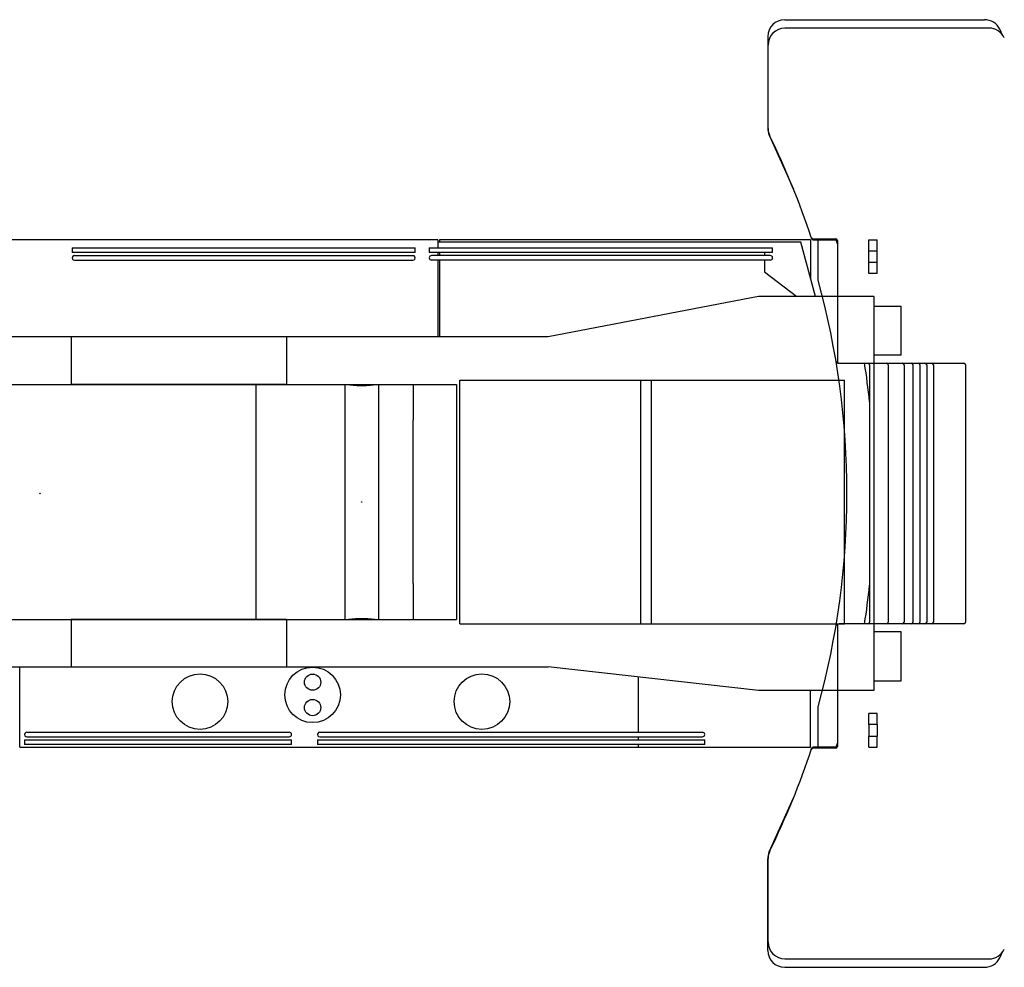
# Model space of a CAD drawing. Extents: x 1292 to 96515, y -55444 to 58338.
# Tile 79 of 80: x 58027 to 63843, y 47313 to 52913. Entities that reach past the tile are written whole.
import ezdxf

# ---------------------------------------------------------------- set-up
doc = ezdxf.new("R2010")
doc.units = 0
doc.header["$PDMODE"] = 35
doc.layers.get('0').update_dxf_attribs({"linetype": 'CONTINUOUS'})

msp = doc.modelspace()

# ---------------------------------------------------------------- linework, layer by layer
at = {"color": 251, "linetype": 'Continuous'}
for p, q in [((62545.83, 52913.25), (63726.52, 52913.25)), ((63752.56, 52863.25), (62547.43, 52863.25)), ((62445.83, 52813.25), (62445.83, 52272.59)), ((62447.43, 52269.56), (62447.43, 52763.25)), ((62454.54, 52231.76), (62597.79, 51911.57)), ((62712.57, 51618.25), (62847.43, 51618.25)), ((62714.23, 51613.25), (62847.43, 51613.25)), ((62743.43, 51374.81), (62743.43, 51613.24)), ((62857.43, 51608.25), (62857.43, 50893.25)), ((63042.43, 51613.25), (63092.43, 51613.25)), ((63042.43, 51548.25), (63042.43, 51613.25)), ((63092.43, 51548.25), (63092.43, 51613.25)), ((63042.43, 51478.25), (63042.43, 51548.25)), ((63042.43, 51548.25), (63092.43, 51548.25)), ((63092.43, 51478.25), (63092.43, 51548.25)), ((63092.43, 51478.25), (63042.43, 51478.25)), ((63042.43, 51413.25), (63042.43, 51478.25)), ((63092.43, 51413.25), (63092.43, 51478.25)), ((63092.43, 51413.25), (63042.43, 51413.25)), ((62857.43, 50883.25), (62857.43, 50893.18)), ((62857.43, 50883.25), (62867.36, 50883.25)), ((62867.43, 50883.25), (63604.43, 50883.25)), ((63047.43, 50873.25), (63047.43, 49353.25)), ((63157.43, 50873.25), (63157.43, 49353.25)), ((63251.43, 50873.25), (63251.43, 49353.25)), ((63303.43, 50873.25), (63303.43, 49353.25)), ((63344.43, 50873.25), (63344.43, 49353.25)), ((63384.43, 50873.25), (63384.43, 49353.25)), ((63424.43, 50873.25), (63424.43, 49353.25)), ((63614.43, 50873.25), (63614.43, 49353.25)), ((62857.43, 49343.25), (62867.43, 49343.25)), ((62857.43, 49333.31), (62857.43, 49343.25)), ((62857.43, 49333.25), (62857.43, 48618.25)), ((63604.43, 49343.25), (62867.43, 49343.25)), ((62743.43, 48613.24), (62743.43, 48851.68)), ((63092.43, 48813.25), (63042.43, 48813.25)), ((63042.43, 48748.25), (63042.43, 48813.25)), ((63092.43, 48748.25), (63092.43, 48813.25)), ((63042.43, 48748.25), (63042.43, 48678.25)), ((63092.43, 48748.25), (63042.43, 48748.25)), ((63092.43, 48748.25), (63092.43, 48678.25)), ((63042.43, 48678.25), (63092.43, 48678.25)), ((63042.43, 48613.25), (63042.43, 48678.25)), ((63092.43, 48613.25), (63092.43, 48678.25)), ((62847.43, 48608.25), (62712.57, 48608.25)), ((62847.43, 48613.25), (62714.23, 48613.25)), ((63042.43, 48613.25), (63092.43, 48613.25)), ((62454.54, 47994.73), (62597.79, 48314.93)), ((62445.83, 47413.25), (62445.83, 47953.9)), ((62447.43, 47463.25), (62447.43, 47956.93)), ((62547.43, 47363.25), (63752.56, 47363.25)), ((62545.83, 47313.25), (63726.52, 47313.25))]:
    msp.add_line(p, q, dxfattribs=at)
at = {"color": 40, "linetype": 'Continuous'}
for p, q in [((60497.63, 51613.25), (57482.73, 51613.25)), ((60497.63, 51613.25), (60497.63, 51564.45)), ((62641.43, 51597.55), (60497.63, 51597.55)), ((60507.63, 51613.25), (60507.63, 51597.55)), ((62698.13, 51613.25), (60507.63, 51613.25)), ((62726.83, 51278.25), (62641.43, 51597.55)), ((62698.13, 51613.25), (62698.13, 51385.55)), ((58336.83, 51564.45), (60364.03, 51564.45)), ((58336.83, 51564.45), (58336.83, 51537.25)), ((60364.03, 51537.25), (58336.83, 51537.25)), ((60364.03, 51537.25), (60364.03, 51564.45)), ((60446.83, 51564.45), (62474.03, 51564.45)), ((60446.83, 51564.45), (60446.83, 51537.25)), ((62474.03, 51537.25), (60446.83, 51537.25)), ((60497.63, 51537.24), (60497.63, 51519.24)), ((60507.63, 51537.24), (60507.63, 51519.24)), ((62426.63, 51537.24), (62426.63, 51519.24)), ((62474.03, 51537.25), (62474.03, 51564.45)), ((58350.43, 51519.25), (60350.43, 51519.25)), ((58350.43, 51492.05), (60350.43, 51492.05)), ((62460.43, 51519.25), (60460.43, 51519.25)), ((62460.43, 51492.05), (60460.43, 51492.05)), ((60497.63, 51492.04), (60497.63, 51038.25)), ((60507.63, 51492.04), (60507.63, 51038.25)), ((62426.63, 51492.04), (62426.63, 51423.95)), ((62426.63, 51423.95), (62617.43, 51278.25)), ((62391.43, 51278.25), (61149.43, 51038.25)), ((63072.43, 51278.25), (62391.43, 51278.25)), ((63072.43, 51278.25), (63072.43, 48948.25)), ((63072.43, 51221.25), (63233.13, 51221.25)), ((63233.13, 50931.25), (63233.13, 51221.25)), ((61149.43, 51038.25), (57482.73, 51038.25)), ((58331.43, 51038.25), (58331.43, 50757.25)), ((59602.73, 51038.25), (59602.73, 50757.25)), ((63233.13, 50931.25), (63072.43, 50931.25)), ((60626.43, 50783.25), (62899.43, 50783.25)), ((60626.43, 49343.25), (60626.43, 50783.25)), ((61694.43, 50783.25), (61694.43, 49343.25)), ((61757.43, 50783.25), (61757.43, 49343.25)), ((62899.43, 49343.25), (62899.43, 50783.25)), ((57212.43, 50757.25), (58331.43, 50757.25)), ((59602.73, 50757.25), (58331.43, 50757.25)), ((59424.93, 49369.25), (59424.93, 50757.25)), ((59602.73, 50757.25), (60607.43, 50757.25)), ((59948.43, 50757.25), (59948.43, 49369.25)), ((60146.43, 50757.25), (60146.43, 49369.25)), ((60607.43, 50757.25), (60607.43, 49369.25)), ((57212.43, 49369.25), (58331.43, 49369.25)), ((58331.43, 49369.25), (58331.43, 49088.25)), ((59602.73, 49369.25), (58331.43, 49369.25)), ((59602.73, 49369.25), (59602.73, 49088.25)), ((59602.73, 49369.25), (60607.43, 49369.25)), ((60626.43, 49343.25), (62899.43, 49343.25)), ((63233.13, 49295.25), (63072.43, 49295.25)), ((63233.13, 49005.25), (63233.13, 49295.25)), ((56782.43, 49088.25), (61149.43, 49088.25)), ((58027.43, 48613.25), (58027.43, 49088.25)), ((62391.43, 48948.25), (61149.43, 49088.25)), ((61682.43, 48702.45), (61682.43, 49028.16)), ((63072.43, 49005.25), (63233.13, 49005.25)), ((63072.43, 48948.25), (62391.43, 48948.25)), ((62697.43, 48613.25), (62697.43, 48948.25)), ((58069.93, 48702.45), (59619.93, 48702.45)), ((59799.93, 48702.45), (62059.93, 48702.45)), ((58056.33, 48657.25), (58056.33, 48630.05)), ((58056.33, 48657.25), (59633.53, 48657.25)), ((59633.53, 48630.05), (58056.33, 48630.05)), ((58069.93, 48675.25), (59619.93, 48675.25)), ((59633.53, 48630.05), (59633.53, 48657.25)), ((59786.33, 48657.25), (59786.33, 48630.05)), ((59786.33, 48657.25), (62073.53, 48657.25)), ((62073.53, 48630.05), (59786.33, 48630.05)), ((59799.93, 48675.25), (62059.93, 48675.25)), ((61682.43, 48657.25), (61682.43, 48675.25)), ((61682.43, 48613.25), (61682.43, 48630.05)), ((62073.53, 48630.05), (62073.53, 48657.25)), ((58027.43, 48613.25), (61682.43, 48613.25)), ((61682.43, 48613.25), (62697.43, 48613.25))]:
    msp.add_line(p, q, dxfattribs=at)
at = {"color": 162, "linetype": 'Continuous'}
for p, q in [((46946.43, 50757.25), (60351.43, 50757.25)), ((60351.43, 50757.25), (60351.43, 50546.05)), ((60351.43, 49580.45), (60351.43, 50546.05)), ((60351.43, 49580.45), (60351.43, 49369.25)), ((46946.43, 49369.25), (59961.86, 49369.25)), ((59961.88, 49369.25), (60132.97, 49369.25)), ((60132.99, 49369.25), (60351.43, 49369.25))]:
    msp.add_line(p, q, dxfattribs=at)
at = {"color": 40, "linetype": 'Continuous'}
for centre, radius in [((59757.43, 48923.25), 164), ((59092.43, 48883.25), 164), ((59757.43, 48998.25), 48), ((60757.43, 48883.25), 164), ((59757.43, 48848.25), 48)]:
    msp.add_circle(centre, radius, dxfattribs=at)
at = {"color": 251, "linetype": 'Continuous'}
for centre, radius, start, end in [((62545.83, 52813.25), 100, 90, 180), ((62547.43, 52763.25), 100, 90, 180), ((62779.28, 52813.25), 100, 90, 90.113538), ((63726.52, 52813.25), 100, 25.860574, 90), ((63752.56, 52763.25), 100, 25.303897, 90), ((58147.65, 50109.03), 6299.72, 25.516806, 25.860581), ((58147.76, 50109.09), 6299.6, 25.51681, 25.860584), ((62545.83, 52272.59), 100, 180, 204.102235), ((62547.43, 52269.56), 100, 180, 206.107945), ((58147.39, 50113.25), 4800, 18.358931, 26.107945), ((62712.57, 51628.25), 10, 198.358931, 270), ((58147.39, 50113.25), 4800, 18.29619, 18.358425), ((62714.23, 51623.25), 10, 198.29619, 270), ((62847.43, 51608.25), 10, 0, 90), ((62847.43, 51603.25), 10, 0.216356, 90), ((57992.56, 50113.28), 5083.87, 16.878284, 17.155367), ((58147.43, 50113.25), 4766, 344.650844, 15.349156), ((62867.43, 50893.25), 10, 180, 270), ((57992.25, 50113.22), 5084.18, 6.12271, 8.711223), ((63037.43, 50873.25), 10, 0, 89.572109), ((63147.43, 50873.25), 10, 0, 89.61603), ((63241.43, 50873.25), 10, 0, 89.63905), ((63293.43, 50873.25), 10, 0, 89.380351), ((63334.43, 50873.25), 10, 0, 89.422261), ((63374.43, 50873.25), 10, 0, 89.46746), ((63414.43, 50873.25), 10, 0, 89.516868), ((63604.43, 50873.25), 10, 0, 90), ((57992.21, 50113.27), 5084.21, 351.288767, 353.877281), ((62867.43, 49333.25), 10, 90, 180), ((63037.43, 49353.25), 10, 270, 0), ((63147.43, 49353.25), 10, 270, 0), ((63241.43, 49353.25), 10, 270, 0), ((63293.43, 49353.25), 10, 270, 0), ((63334.43, 49353.25), 10, 270, 0), ((63374.43, 49353.25), 10, 270, 0), ((63414.43, 49353.25), 10, 270, 0), ((63604.43, 49353.25), 10, 270, 0), ((62847.43, 48623.25), 10, 270, 359.783643), ((62847.43, 48618.25), 10, 270, 0), ((57992.99, 50113.07), 5083.41, 342.844584, 343.121667), ((58147.39, 50113.25), 4800, 333.892055, 341.70381), ((62712.57, 48598.25), 10, 90, 161.641069), ((62714.23, 48603.25), 10, 90, 161.70381), ((62545.83, 47953.9), 100, 155.897765, 180), ((62547.43, 47956.93), 100, 153.892055, 180), ((62547.43, 47463.25), 100, 180, 270), ((62545.83, 47413.25), 100, 180, 270), ((63752.56, 47463.25), 100, 270, 334.696103), ((58147.77, 50117.4), 6299.59, 334.139415, 334.48319), ((58147.79, 50117.39), 6299.57, 334.139415, 334.483189), ((63726.52, 47413.25), 100, 270, 334.139426)]:
    msp.add_arc(centre, radius, start, end, dxfattribs=at)
at = {"color": 40, "linetype": 'Continuous'}
for centre, start, end in [((58350.43, 51505.65), 89.998821, 269.998821), ((60350.43, 51505.65), 270.001179, 90.00118), ((60460.43, 51505.65), 90.001179, 270.001179), ((62460.43, 51505.65), 269.998821, 89.99882), ((58069.93, 48688.85), 89.99882, 269.99882), ((59619.93, 48688.85), 270.001179, 90.001179), ((59799.93, 48688.85), 89.998821, 269.998821), ((62059.93, 48688.85), 270.001179, 90.001179)]:
    msp.add_arc(centre, 13.6, start, end, dxfattribs=at)
at = {"color": 162, "linetype": 'Continuous'}
for points, knots in [([(59961.86, 50757.25), (59962.32, 50757.24), (59963.25, 50757.24), (59964.67, 50757.2), (59966.15, 50757.14), (59967.67, 50757.06), (59969.24, 50756.96), (59970.85, 50756.85), (59972.51, 50756.72), (59974.21, 50756.58), (59975.95, 50756.42), (59977.72, 50756.25), (59979.53, 50756.07), (59981.37, 50755.88), (59983.25, 50755.69), (59985.16, 50755.49), (59987.09, 50755.29), (59989.06, 50755.08), (59991.05, 50754.87), (59993.06, 50754.66), (59995.1, 50754.45), (59997.17, 50754.24), (59999.25, 50754.03), (60001.36, 50753.83), (60003.48, 50753.63), (60005.63, 50753.43), (60007.79, 50753.24), (60009.97, 50753.06), (60012.16, 50752.88), (60014.37, 50752.71), (60016.59, 50752.55), (60018.82, 50752.4), (60021.07, 50752.26), (60023.32, 50752.12), (60025.59, 50752), (60027.87, 50751.89), (60030.15, 50751.79), (60032.44, 50751.7), (60034.73, 50751.63), (60037.03, 50751.56), (60039.34, 50751.51), (60041.65, 50751.47), (60043.96, 50751.45), (60046.27, 50751.43), (60048.58, 50751.43), (60050.89, 50751.45), (60053.2, 50751.47), (60055.51, 50751.51), (60057.81, 50751.56), (60060.11, 50751.63), (60062.41, 50751.7), (60064.69, 50751.79), (60066.98, 50751.89), (60069.25, 50752), (60071.52, 50752.12), (60073.77, 50752.26), (60076.02, 50752.4), (60078.25, 50752.55), (60080.48, 50752.71), (60082.68, 50752.88), (60084.88, 50753.06), (60087.06, 50753.24), (60089.22, 50753.43), (60091.37, 50753.63), (60093.49, 50753.83), (60095.6, 50754.03), (60097.69, 50754.24), (60099.75, 50754.45), (60101.8, 50754.66), (60103.81, 50754.87), (60105.81, 50755.08), (60107.77, 50755.29), (60109.71, 50755.49), (60111.62, 50755.69), (60113.49, 50755.89), (60115.33, 50756.07), (60117.14, 50756.25), (60118.92, 50756.42), (60120.65, 50756.58), (60122.35, 50756.72), (60124, 50756.85), (60125.62, 50756.97), (60127.19, 50757.06), (60128.71, 50757.14), (60130.18, 50757.2), (60131.6, 50757.24), (60132.53, 50757.24), (60132.99, 50757.25)], [0, 0, 0, 0, 1.3694629, 2.7925091, 4.2674085, 5.7923126, 7.3652874, 8.9843438, 10.6474642, 12.3526276, 14.0978325, 15.8811188, 17.7005879, 19.5544229, 21.440907, 23.3584422, 25.3055664, 27.280946, 29.2831758, 31.3108224, 33.3625124, 35.4369302, 37.5328145, 39.648955, 41.7841881, 43.9373934, 46.1074899, 48.2934312, 50.4942018, 52.7088125, 54.9362961, 57.175703, 59.4260963, 61.6865475, 63.9561317, 66.2339228, 68.5189922, 70.8104274, 73.1073364, 75.408843, 77.7140842, 80.0222088, 82.3323749, 84.6437478, 86.9554981, 89.2667995, 91.5768269, 93.8847539, 96.189751, 98.4909836, 100.7876094, 103.0787772, 105.3636243, 107.6412744, 109.9108364, 112.1714016, 114.4220425, 116.6618106, 118.8897519, 121.1050019, 123.3066846, 125.4938531, 127.6654922, 129.820522, 131.9578006, 134.0761281, 136.1742501, 138.250861, 140.3046082, 142.3340959, 144.3378892, 146.3145189, 148.2624856, 150.1802648, 152.0663122, 153.9190693, 155.7369693, 157.5184234, 159.2617274, 160.9650707, 162.6265667, 164.2442743, 165.8162204, 167.3404247, 168.8149258, 170.2378111, 171.6072493, 171.6072493, 171.6072493, 171.6072493]), ([(59961.86, 49369.25), (59962.32, 49369.25), (59963.25, 49369.25), (59964.67, 49369.29), (59966.15, 49369.35), (59967.67, 49369.43), (59969.24, 49369.53), (59970.85, 49369.64), (59972.51, 49369.77), (59974.21, 49369.92), (59975.95, 49370.07), (59977.72, 49370.24), (59979.53, 49370.42), (59981.37, 49370.61), (59983.25, 49370.8), (59985.16, 49371), (59987.09, 49371.2), (59989.06, 49371.41), (59991.05, 49371.62), (59993.06, 49371.83), (59995.1, 49372.04), (59997.17, 49372.25), (59999.25, 49372.46), (60001.36, 49372.66), (60003.48, 49372.86), (60005.63, 49373.06), (60007.79, 49373.25), (60009.97, 49373.43), (60012.16, 49373.61), (60014.37, 49373.78), (60016.59, 49373.94), (60018.82, 49374.09), (60021.07, 49374.23), (60023.32, 49374.37), (60025.59, 49374.49), (60027.87, 49374.6), (60030.15, 49374.7), (60032.44, 49374.79), (60034.73, 49374.86), (60037.03, 49374.93), (60039.34, 49374.98), (60041.65, 49375.02), (60043.96, 49375.04), (60046.27, 49375.06), (60048.58, 49375.06), (60050.89, 49375.04), (60053.2, 49375.02), (60055.51, 49374.98), (60057.81, 49374.93), (60060.11, 49374.86), (60062.41, 49374.79), (60064.69, 49374.7), (60066.98, 49374.6), (60069.25, 49374.49), (60071.52, 49374.37), (60073.77, 49374.24), (60076.02, 49374.09), (60078.25, 49373.94), (60080.48, 49373.78), (60082.68, 49373.61), (60084.88, 49373.43), (60087.06, 49373.25), (60089.22, 49373.06), (60091.37, 49372.86), (60093.49, 49372.66), (60095.6, 49372.46), (60097.69, 49372.25), (60099.75, 49372.04), (60101.8, 49371.83), (60103.81, 49371.62), (60105.81, 49371.41), (60107.77, 49371.2), (60109.71, 49371), (60111.62, 49370.8), (60113.49, 49370.6), (60115.33, 49370.42), (60117.14, 49370.24), (60118.92, 49370.07), (60120.65, 49369.92), (60122.35, 49369.77), (60124, 49369.64), (60125.62, 49369.53), (60127.19, 49369.43), (60128.71, 49369.35), (60130.18, 49369.29), (60131.6, 49369.25), (60132.53, 49369.25), (60132.99, 49369.25)], [0, 0, 0, 0, 1.3694629, 2.7925091, 4.2674085, 5.7923126, 7.3652874, 8.9843438, 10.6474642, 12.3526276, 14.0978325, 15.8811188, 17.7005879, 19.5544228, 21.440907, 23.3584422, 25.3055664, 27.280946, 29.2831758, 31.3108224, 33.3625124, 35.4369302, 37.5328145, 39.648955, 41.7841881, 43.9373934, 46.1074899, 48.2934312, 50.4942018, 52.7088125, 54.9362961, 57.175703, 59.4260963, 61.6865475, 63.9561317, 66.2339228, 68.5189922, 70.8104274, 73.1073364, 75.408843, 77.7140842, 80.0222088, 82.3323749, 84.6437477, 86.955498, 89.2667995, 91.5768269, 93.8847539, 96.189751, 98.4909836, 100.7876094, 103.0787772, 105.3636243, 107.6412744, 109.9108364, 112.1714016, 114.4220425, 116.6618106, 118.8897519, 121.1050019, 123.3066846, 125.4938531, 127.6654922, 129.820522, 131.9578006, 134.0761281, 136.1742501, 138.250861, 140.3046082, 142.3340959, 144.3378892, 146.3145189, 148.2624856, 150.1802648, 152.0663122, 153.9190693, 155.7369693, 157.5184234, 159.2617274, 160.9650707, 162.6265667, 164.2442743, 165.8162205, 167.3404247, 168.8149258, 170.2378111, 171.6072493, 171.6072493, 171.6072493, 171.6072493])]:
    msp.add_open_spline(points, degree=3, knots=knots, dxfattribs=at)
at = {"color": 20, "linetype": 'Continuous'}
for p in [(58147.43, 50113.25), (60047.43, 50063.25)]:
    msp.add_point(p, dxfattribs=at)

doc.saveas('drawing.dxf')
